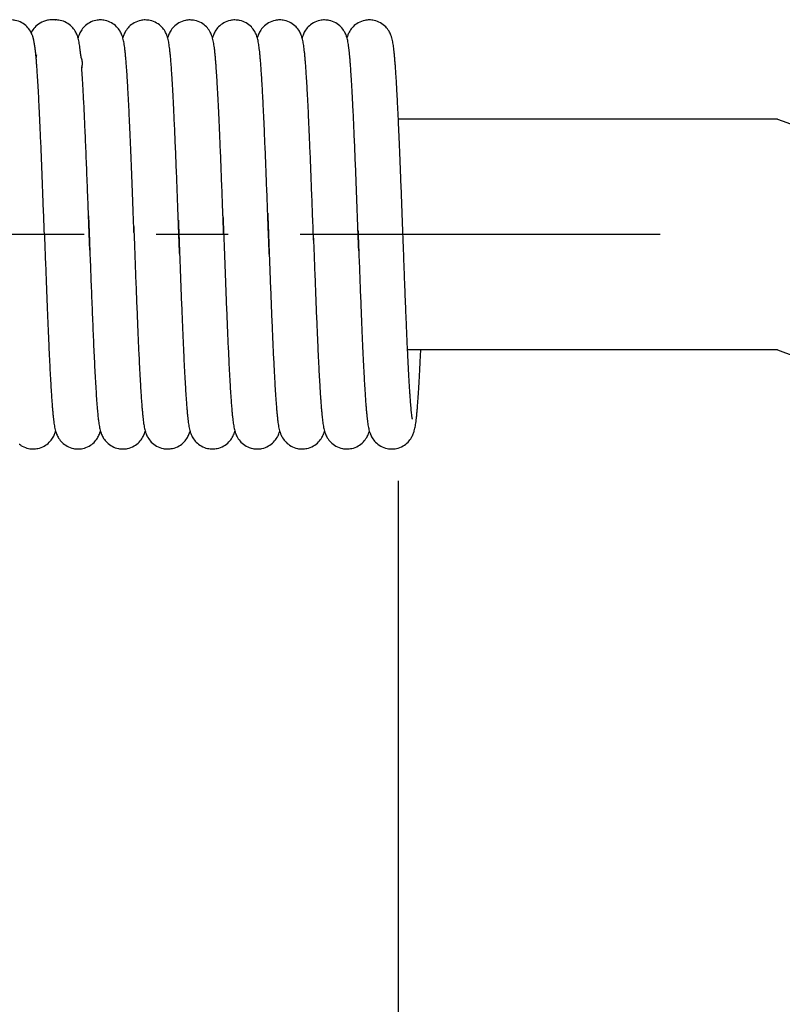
# Model space of a CAD drawing. Extents: x -12 to 408, y -12 to 285.
# Tile 5 of 7: x 248 to 260, y 181 to 196. Entities that reach past the tile are written whole.
import ezdxf

# ---------------------------------------------------------------- set-up
doc = ezdxf.new("R2010")
doc.units = 0
doc.header["$LTSCALE"] = 15
doc.header["$MEASUREMENT"] = 0
doc.header["$PDMODE"] = 3
doc.header["$PDSIZE"] = 0.3125
doc.linetypes.add('CENTER', pattern=[0.6, 0.375, -0.075, 0.075, -0.075])
doc.layers.get('0').update_dxf_attribs({"linetype": 'CONTINUOUS'})
doc.layers.get('Defpoints').update_dxf_attribs({"linetype": 'CONTINUOUS'})
doc.layers.add('CEN', color=3, linetype='CENTER')
doc.styles.get("Standard").update_dxf_attribs({"font": 'txt', "width": 0.8})
doc.dimstyles.get("Standard").update_dxf_attribs({"dimtxt": 3, "dimasz": 3, "dimexe": 0.5, "dimexo": 0.5, "dimgap": 1, "dimtad": 1, "dimdec": 1, "dimzin": 4, "dimdsep": 46, "dimtxsty": 'Standard', "dimcen": 3, "dimclrd": 3, "dimclre": 3, "dimclrt": 3, "dimadec": 0, "dimazin": 0, "dimtp": 0.01, "dimtm": 0.01, "dimtfac": 1, "dimtdec": 1, "dimtofl": 0, "dimtmove": 0, "dimatfit": 0, "dimldrblk": 'CLOSED', "dimfxl": 1, "dimtolj": 1, "dimtzin": 4, "dimarcsym": 0})

# ---------------------------------------------------------------- blocks, each defined once
blk = doc.blocks.new('*D6')
at = {"color": 3, "lineweight": -2, "transparency": 16777216}
for p, q in [((253.8992195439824, 189.0278330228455), (253.8992195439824, 165.2478196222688)), ((112.898297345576, 174.3487470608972), (112.898297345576, 165.2478196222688)), ((250.8992195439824, 165.7478196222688), (115.898297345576, 165.7478196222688))]:
    blk.add_line(p, q, dxfattribs=at)
at = {"color": 3, "transparency": 16777216}
for points in [[(115.898297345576, 166.2478196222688), (115.898297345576, 165.2478196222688), (112.898297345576, 165.7478196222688)], [(250.8992195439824, 166.2478196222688), (250.8992195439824, 165.2478196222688), (253.8992195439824, 165.7478196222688)]]:
    blk.add_solid(points, dxfattribs=at)
at = {"layer": 'Defpoints', "color": 0, "transparency": 16777216}
for p in [(253.8992195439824, 189.5278330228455), (112.898297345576, 174.8487470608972), (112.898297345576, 165.7478196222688)]:
    blk.add_point(p, dxfattribs=at)
at = {"color": 3, "transparency": 16777216, "insert": (183.3987584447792, 168.2478196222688), "char_height": 3, "attachment_point": 5}
blk.add_mtext('\\A1;156', dxfattribs=at)
blk = doc.blocks.new('_CLOSED')
at = {"color": 0, "linetype": 'ByBlock'}
for p, q in [((0, 0), (-1, 0.1666666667)), ((-1, 0.1666666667), (-1, -0.1666666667)), ((-1, -0.1666666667), (0, 0)), ((-1, 0), (0, 0))]:
    blk.add_line(p, q, dxfattribs=at)

msp = doc.modelspace()

# ---------------------------------------------------------------- linework, layer by layer
at = {"color": 7, "linetype": 'Continuous'}
for p, q in [((248.5475714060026, 196.2302114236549), (248.4968020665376, 196.2338457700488)), ((248.5475983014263, 196.2302075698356), (248.5488139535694, 196.2299810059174)), ((259.8265284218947, 194.6797435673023), (253.9026490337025, 194.6797435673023)), ((259.8265284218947, 191.0783549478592), (254.0461286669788, 191.0783549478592))]:
    msp.add_line(p, q, dxfattribs=at)
for points in [[(248.1533986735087, 196.0547816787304), (248.0992005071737, 196.1249901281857), (248.0177522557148, 196.1860212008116), (247.9163361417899, 196.2232335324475), (247.8468950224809, 196.2302785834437)], [(248.4969778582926, 196.233761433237), (248.4185727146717, 196.2251787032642), (248.3041743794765, 196.1794238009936), (248.2206192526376, 196.1116556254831), (248.1670559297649, 196.0402933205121)], [(248.9302883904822, 195.7684549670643), (248.9238953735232, 195.8183685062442), (248.9171075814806, 195.8628171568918), (248.9094158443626, 195.9037648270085), (248.8995271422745, 195.9448025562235), (248.8838960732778, 195.9924295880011), (248.8540931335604, 196.0540679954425), (248.7997694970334, 196.1246887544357), (248.7181521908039, 196.1859501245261), (248.6166071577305, 196.2232333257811), (248.5471649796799, 196.2302785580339)], [(249.2474637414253, 196.2302651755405), (249.1769869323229, 196.223019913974), (249.0764764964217, 196.1859501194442), (248.9975632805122, 196.1273876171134), (248.9440567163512, 196.0598856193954), (248.913240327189, 195.9987647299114), (248.897108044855, 195.9518958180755)], [(249.6357872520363, 195.7214816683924), (249.6297703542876, 195.7750488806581), (249.6235570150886, 195.8227008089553), (249.6168592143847, 195.8658738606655), (249.6091768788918, 195.9061648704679), (249.5992289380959, 195.9468476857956), (249.5834966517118, 195.9941487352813), (249.5538947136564, 196.0548554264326), (249.5005650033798, 196.1241572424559), (249.4204325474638, 196.1848415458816), (249.3191904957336, 196.2227517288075), (249.247434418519, 196.2302761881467)], [(249.94773475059, 196.2302649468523), (249.8773214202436, 196.2230333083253), (249.7743663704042, 196.1846358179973), (249.69370045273, 196.1232382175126), (249.6408499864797, 196.054142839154), (249.6119948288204, 195.9949701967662), (249.5974061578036, 195.9519927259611)], [(250.3359129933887, 195.7228534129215), (250.3299558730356, 195.775748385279), (250.3238017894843, 195.8228789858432), (250.3172392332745, 195.8652289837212), (250.3097926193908, 195.9045384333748), (250.3002446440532, 195.944157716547), (250.2853613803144, 195.9900183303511), (250.2574819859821, 196.0491855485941), (250.2056072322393, 196.1192225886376), (250.1254991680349, 196.1821289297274), (250.0223982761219, 196.2221170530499), (249.9477027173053, 196.2302728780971)], [(250.6480053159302, 196.2302620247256), (250.5753364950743, 196.2225575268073), (250.4727887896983, 196.1835994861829), (250.3931605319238, 196.1224082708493), (250.3405950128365, 196.0532557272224), (250.3114944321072, 195.993001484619), (250.2975721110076, 195.9516314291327)], [(251.0368577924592, 195.7164000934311), (251.0307852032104, 195.771090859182), (251.0245410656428, 195.8195457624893), (251.0178668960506, 195.8631182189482), (251.0101916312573, 195.9039273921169), (251.000273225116, 195.9450341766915), (250.984820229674, 195.9921343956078), (250.9561315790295, 196.051982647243), (250.9039135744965, 196.1212768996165), (250.8245412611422, 196.1828325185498), (250.7225853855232, 196.2221353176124), (250.6479732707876, 196.2302730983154)], [(251.3482750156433, 196.2302640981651), (251.2772272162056, 196.2229010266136), (251.1741819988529, 196.1842311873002), (251.0936732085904, 196.1226575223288), (251.0409647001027, 196.0534245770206), (251.0121870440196, 195.9940848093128), (250.9978961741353, 195.9518197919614)], [(251.7355130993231, 195.7316847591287), (251.7296983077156, 195.7822806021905), (251.7236798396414, 195.8275096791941), (251.7172519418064, 195.868301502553), (251.7099171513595, 195.9064910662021), (251.7004321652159, 195.9454355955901), (251.6855274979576, 195.9909976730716), (251.6575303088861, 196.0500399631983), (251.6054910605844, 196.1199128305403), (251.5252533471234, 196.1825799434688), (251.4222941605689, 196.2222584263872), (251.3482430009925, 196.2302735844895)], [(252.048545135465, 196.2302640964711), (251.9775239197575, 196.222906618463), (251.8742058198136, 196.1840931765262), (251.7935047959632, 196.1222068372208), (251.7408701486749, 196.0528060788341), (251.712286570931, 195.993648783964), (251.6981773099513, 195.9518581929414)], [(252.4356341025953, 195.7330680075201), (252.4298070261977, 195.7835860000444), (252.42375086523, 195.8288854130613), (252.4172620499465, 195.86979871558), (252.4098331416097, 195.9081365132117), (252.400184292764, 195.947292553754), (252.3849643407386, 195.9931557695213), (252.3564327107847, 196.0523905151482), (252.3040384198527, 196.1217069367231), (252.2240178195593, 196.183436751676), (252.1217876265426, 196.222427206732), (252.0485135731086, 196.2302744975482)], [(252.7488151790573, 196.2302639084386), (252.6776475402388, 196.2228759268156), (252.5743621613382, 196.1840293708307), (252.4937331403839, 196.1221639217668), (252.4411157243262, 196.0527645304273), (252.4125119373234, 195.9935343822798), (252.3984731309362, 195.9519470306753)], [(253.1366189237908, 195.726390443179), (253.1306765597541, 195.7787073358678), (253.1245345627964, 195.8253185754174), (253.1179695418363, 195.8672720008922), (253.1104921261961, 195.9063276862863), (253.1008515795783, 195.9458702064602), (253.0857460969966, 195.9918341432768), (253.0574603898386, 196.0510929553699), (253.0052825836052, 196.120695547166), (252.9252769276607, 196.1828749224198), (252.822724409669, 196.2222823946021), (252.7487832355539, 196.2302737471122)], [(253.4490848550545, 196.2302629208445), (253.3770244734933, 196.222687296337), (253.2751714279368, 196.1843316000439), (253.1958216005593, 196.1240232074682), (253.1429683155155, 196.0554314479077), (253.1133518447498, 195.9949878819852), (253.098700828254, 195.9518001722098)], [(254.1221028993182, 189.9947057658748), (254.1212950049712, 189.9986042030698), (254.1187346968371, 190.013302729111), (254.115310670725, 190.0365512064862), (254.1113882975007, 190.0673887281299), (254.1071460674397, 190.1053242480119), (254.1026796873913, 190.1500997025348), (254.0980447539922, 190.2015733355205), (254.093275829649, 190.25965971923), (254.0883956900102, 190.3242971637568), (254.0834201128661, 190.3954289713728), (254.0783605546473, 190.4729918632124), (254.0732264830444, 190.5568950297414), (254.0680248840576, 190.6470368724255), (254.0627583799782, 190.74335122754), (254.0574286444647, 190.8457594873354), (254.0520367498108, 190.954166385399), (254.046583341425, 191.0684576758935), (254.0410687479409, 191.1884981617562), (254.0354930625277, 191.3141299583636), (254.0298561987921, 191.4451709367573), (254.0241579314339, 191.5814133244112), (254.0183979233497, 191.7226224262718), (254.0125757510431, 191.8685354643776), (254.0066909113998, 192.0188605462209), (254.0007424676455, 192.1732854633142), (253.9947124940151, 192.3319155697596), (253.988559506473, 192.495468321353), (253.9822402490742, 192.6646927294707), (253.9757114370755, 192.8402880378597), (253.9689297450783, 193.0228619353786), (253.9618562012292, 193.2127642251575), (253.9545350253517, 193.4079433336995), (253.9470847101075, 193.6042752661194), (253.9396262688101, 193.7976363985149), (253.9322806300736, 193.9841202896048), (253.925165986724, 194.1602364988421), (253.9183274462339, 194.3246711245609), (253.9117298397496, 194.4782274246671), (253.9053337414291, 194.621818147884), (253.8990995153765, 194.7563281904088), (253.8929873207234, 194.8825849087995), (253.8869684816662, 195.0011147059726), (253.8810364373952, 195.1119803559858), (253.8751864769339, 195.2152316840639), (253.8694128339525, 195.3109581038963), (253.8637082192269, 195.3992872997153), (253.8580630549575, 195.4803855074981), (253.8524642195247, 195.5544602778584), (253.8468928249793, 195.6217672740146), (253.8413202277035, 195.6826239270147), (253.8356843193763, 195.7375825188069), (253.8299167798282, 195.7870427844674), (253.8239336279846, 195.8313367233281), (253.8175186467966, 195.8714186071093), (253.8101526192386, 195.909153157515), (253.8005420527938, 195.9479403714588), (253.7853198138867, 195.9936293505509), (253.7567405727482, 196.0527858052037), (253.7042656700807, 196.1220299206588), (253.624161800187, 196.1836605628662), (253.5219856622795, 196.2225009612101), (253.4490537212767, 196.2302748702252)], [(248.1888922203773, 195.9781143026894), (248.1833517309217, 195.9931366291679), (248.1533986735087, 196.0547816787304)], [(248.1670559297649, 196.0402933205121), (248.1633064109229, 196.0340106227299)], [(248.235689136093, 195.7164340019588), (248.2351637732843, 195.7211752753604), (248.2345992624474, 195.7261842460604), (248.2339870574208, 195.7315236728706), (248.2333185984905, 195.7372514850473), (248.2325853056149, 195.7434205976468), (248.2317785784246, 195.7500786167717), (248.2308898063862, 195.7572674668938), (248.2299103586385, 195.7650229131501), (248.2288316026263, 195.7733739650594), (248.2276449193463, 195.7823421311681), (248.2263417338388, 195.7919405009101), (248.2249135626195, 195.8021726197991), (248.2233520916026, 195.8130311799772), (248.2216492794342, 195.8244965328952), (248.2197974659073, 195.8365351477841), (248.2177895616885, 195.8490978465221), (248.2156192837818, 195.8621178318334), (248.2132789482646, 195.875522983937), (248.2107523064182, 195.8892704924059), (248.2080175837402, 195.903316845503), (248.2050543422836, 195.9175734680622), (248.2018425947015, 195.9319080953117), (248.1983626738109, 195.9461410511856), (248.1945956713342, 195.9600389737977), (248.1905230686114, 195.9733118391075), (248.1888937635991, 195.9781147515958)], [(248.2383253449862, 195.6911820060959), (248.2380253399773, 195.6942071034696), (248.2375690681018, 195.6987211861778), (248.2371153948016, 195.7031169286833), (248.2366564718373, 195.7074797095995), (248.236183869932, 195.7118929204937), (248.235689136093, 195.7164340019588)], [(248.2416303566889, 195.6564478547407), (248.2383257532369, 195.6911813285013)], [(248.2476481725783, 195.5873492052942), (248.2416303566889, 195.6564478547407)], [(248.2466850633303, 195.6874401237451), (248.2421698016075, 195.6425967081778)], [(248.9236691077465, 195.7629620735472), (248.9264534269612, 195.7540490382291), (248.9331372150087, 195.7276094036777)], [(248.9348462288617, 195.7278289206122), (248.9302883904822, 195.7684549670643)], [(248.9367473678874, 195.7101436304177), (248.9331426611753, 195.7276420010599)], [(248.9365677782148, 195.7113623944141), (248.9348462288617, 195.7278289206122)], [(248.93669384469, 195.7101325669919), (248.9365677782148, 195.7113623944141)], [(248.939877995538, 195.6944962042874), (248.9367473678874, 195.7101436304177)], [(248.9519705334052, 195.6301228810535), (248.9404098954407, 195.6917963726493), (248.939877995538, 195.6944962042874)], [(249.7680768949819, 193.002219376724), (249.7664718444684, 193.045397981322), (249.7590415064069, 193.2447297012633), (249.7517528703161, 193.4387411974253), (249.7445819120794, 193.6273436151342), (249.7375139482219, 193.8102653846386), (249.7305460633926, 193.9869919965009), (249.7236759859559, 194.1570612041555), (249.7169013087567, 194.320079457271), (249.7102194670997, 194.4757183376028), (249.7036276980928, 194.623710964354), (249.6971229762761, 194.7638484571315), (249.6907019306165, 194.8959765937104), (249.6843607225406, 195.0199927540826), (249.6780948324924, 195.1358433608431), (249.6718987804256, 195.243522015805), (249.665765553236, 195.3430699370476), (249.6596877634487, 195.4345485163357), (249.6536630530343, 195.5179651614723), (249.6476849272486, 195.5934166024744), (249.6417373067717, 195.6611291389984), (249.6357872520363, 195.7214816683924)], [(250.4646370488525, 193.1019710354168), (250.4626177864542, 193.1561744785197), (250.4553885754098, 193.3493924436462), (250.4480415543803, 193.5437829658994), (250.4405850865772, 193.7381715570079), (250.4330274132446, 193.9313358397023), (250.4253766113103, 194.1220201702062), (250.4176456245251, 194.3088305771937), (250.4098876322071, 194.4894669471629), (250.4021748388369, 194.6614187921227), (250.3945791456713, 194.8225347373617), (250.3871719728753, 194.9710905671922), (250.3800221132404, 195.1058690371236), (250.373149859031, 195.2269412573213), (250.3665266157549, 195.335364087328), (250.3601195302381, 195.4322082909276), (250.3538926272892, 195.5185001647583), (250.3478109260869, 195.5951431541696), (250.3418359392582, 195.662970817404), (250.3359129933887, 195.7228534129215)], [(251.1633263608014, 193.1444088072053), (251.1608451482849, 193.2109172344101), (251.1531817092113, 193.4151909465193), (251.145468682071, 193.6182875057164), (251.1377469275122, 193.818133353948), (251.1300571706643, 194.0127428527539), (251.1224399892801, 194.200272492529), (251.1149357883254, 194.3790697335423), (251.1075847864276, 194.5477140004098), (251.1004265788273, 194.7050567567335), (251.0934777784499, 194.850696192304), (251.0867203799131, 194.9850865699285), (251.0801328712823, 195.1087704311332), (251.0736927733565, 195.2222972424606), (251.0673761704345, 195.3262097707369), (251.0611568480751, 195.4210363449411), (251.0550091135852, 195.5072307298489), (251.0489227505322, 195.5849897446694), (251.042882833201, 195.6545729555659), (251.0368577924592, 195.7164000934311)], [(251.8611522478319, 193.2099242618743), (251.857626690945, 193.304149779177), (251.8502240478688, 193.500541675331), (251.842696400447, 193.6974938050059), (251.8351543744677, 193.8911418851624), (251.8277084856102, 194.0778466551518), (251.8204688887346, 194.2543257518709), (251.8135018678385, 194.4187611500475), (251.8067825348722, 194.5717315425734), (251.8002744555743, 194.7141096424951), (251.7939409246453, 194.846747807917), (251.7877448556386, 194.9704510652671), (251.7816553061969, 195.0858321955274), (251.7756623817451, 195.1930666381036), (251.7697595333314, 195.2922827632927), (251.7639387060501, 195.3836488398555), (251.7581896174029, 195.467372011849), (251.7524985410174, 195.543699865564), (251.7468461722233, 195.612926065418), (251.7412037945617, 195.6754028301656), (251.7355130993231, 195.7316847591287)], [(252.5758985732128, 192.8207111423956), (252.5687757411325, 193.0124765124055), (252.5610973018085, 193.2186238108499), (252.5534505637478, 193.4223793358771), (252.5458563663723, 193.6222668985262), (252.5383354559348, 193.8168907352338), (252.5309084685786, 194.0049623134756), (252.5235959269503, 194.1853238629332), (252.5164182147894, 194.3569679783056), (252.5093954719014, 194.5190551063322), (252.5025387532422, 194.6711145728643), (252.4958431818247, 194.8131475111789), (252.4893018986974, 194.9452672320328), (252.4829075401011, 195.0676509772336), (252.476652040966, 195.1805304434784), (252.470526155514, 195.2841869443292), (252.4645185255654, 195.378951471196), (252.4586166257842, 195.4651732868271), (252.4528044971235, 195.5432385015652), (252.4470604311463, 195.6135758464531), (252.4413530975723, 195.6766667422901), (252.4356341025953, 195.7330680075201)], [(253.2717473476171, 192.9397582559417), (253.2694382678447, 193.0019146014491), (253.2625088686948, 193.1880503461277), (253.2554466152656, 193.3765711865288), (253.248250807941, 193.5666512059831), (253.2409306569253, 193.7571283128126), (253.2334963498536, 193.9467580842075), (253.2259579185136, 194.1342591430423), (253.2183252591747, 194.3183283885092), (253.2106279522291, 194.4972070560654), (253.2029398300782, 194.6682689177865), (253.195340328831, 194.8291084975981), (253.1879083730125, 194.9777664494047), (253.1807220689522, 195.1127863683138), (253.1738247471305, 195.2338102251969), (253.1671904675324, 195.3418980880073), (253.1607829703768, 195.4382248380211), (253.1545625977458, 195.5239069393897), (253.1484906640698, 195.599919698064), (253.1425279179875, 195.6671183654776), (253.1366189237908, 195.726390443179)], [(248.2482307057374, 195.5802607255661), (248.2476481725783, 195.5873492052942)], [(248.3717292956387, 192.8893504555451), (248.3645012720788, 193.0838556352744), (248.3572442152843, 193.278327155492), (248.3499523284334, 193.472080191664), (248.3426449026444, 193.6637559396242), (248.3353411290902, 193.852025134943), (248.3280600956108, 194.0356135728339), (248.3208207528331, 194.2133264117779), (248.3136418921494, 194.3840705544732), (248.3065420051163, 194.5468767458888), (248.2995355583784, 194.7009947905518), (248.2926318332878, 194.8459097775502), (248.2858392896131, 194.98123650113), (248.2791656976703, 195.1067146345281), (248.2726178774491, 195.2222096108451), (248.2662008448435, 195.3277193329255), (248.2599099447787, 195.423475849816), (248.2537319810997, 195.5098677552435), (248.2482307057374, 195.5802607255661)], [(248.9519695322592, 195.6301227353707), (248.9526810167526, 195.6261030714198), (248.9540410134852, 195.6181716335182), (248.9555064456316, 195.609280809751), (248.9570874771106, 195.5993113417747), (248.958794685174, 195.5881298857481), (248.9606386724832, 195.5755904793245), (248.9626294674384, 195.5615379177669), (248.964777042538, 195.545803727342)], [(248.9563330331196, 195.4781744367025), (248.9557662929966, 195.4859812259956), (248.9549866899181, 195.4966149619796)], [(248.9563476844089, 195.4965266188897), (248.9557145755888, 195.4828231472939)], [(248.964777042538, 195.545803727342), (248.9579481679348, 195.5119374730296), (248.9563476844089, 195.4965266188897)], [(248.9576727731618, 195.4594635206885), (248.9563330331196, 195.4781744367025)], [(248.96108399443, 195.4101947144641), (248.9576727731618, 195.4594635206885)], [(248.9615697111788, 195.402990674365), (248.96108399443, 195.4101947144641)], [(248.9624355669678, 195.3900335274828), (248.9615697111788, 195.402990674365)], [(249.0615150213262, 193.1712659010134), (249.0564966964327, 193.3054822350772), (249.0479934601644, 193.5308465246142), (249.0394675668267, 193.7530801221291), (249.0309827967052, 193.969250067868), (249.0226027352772, 194.1766447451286), (249.0143891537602, 194.3729031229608), (249.0063726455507, 194.5567389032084), (248.9985555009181, 194.727762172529), (248.9909384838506, 194.88578706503), (248.9835216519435, 195.0307942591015), (248.9763031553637, 195.162933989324), (248.9692772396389, 195.2825325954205), (248.9624355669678, 195.3900335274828)], [(251.8611466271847, 193.2099240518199), (251.8612755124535, 193.2064759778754), (251.8615535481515, 193.1990360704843)], [(251.8615587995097, 193.1990362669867), (251.8611522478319, 193.2099242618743)], [(251.8615535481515, 193.1990360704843), (251.8675336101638, 193.0385928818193)], [(251.8675349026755, 193.0385929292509), (251.8647950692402, 193.1122308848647), (251.8615587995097, 193.1990362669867)], [(249.061510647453, 193.1712657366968), (249.0625067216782, 193.1445699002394), (249.0632915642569, 193.1235196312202)], [(249.0632946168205, 193.1235197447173), (249.0615150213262, 193.1712659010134)], [(249.0632915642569, 193.1235196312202), (249.0686104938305, 192.9805777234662)], [(249.0686110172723, 192.9805777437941), (249.0649133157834, 193.0800386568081), (249.0632946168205, 193.1235197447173)], [(250.4646345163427, 193.1019709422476), (250.4647170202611, 193.0997560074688), (250.4653427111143, 193.0829545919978)], [(250.4653448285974, 193.0829546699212), (250.4646370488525, 193.1019710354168)], [(250.4653427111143, 193.0829545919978), (250.4723101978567, 192.8955200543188), (250.4730248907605, 192.8762750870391)], [(250.4730248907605, 192.8762750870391), (250.4697219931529, 192.9652085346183), (250.4653448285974, 193.0829546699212)], [(251.1633227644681, 193.1444086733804), (251.1635652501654, 193.1379063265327), (251.164872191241, 193.1028389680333)], [(251.1648747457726, 193.1028390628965), (251.1633263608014, 193.1444088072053)], [(251.164872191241, 193.1028389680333), (251.1700323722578, 192.9641119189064)], [(251.1700327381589, 192.9641119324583), (251.1684180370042, 193.0075709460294), (251.1648747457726, 193.1028390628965)], [(251.8675336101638, 193.0385928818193), (251.8680062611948, 193.0258846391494), (251.8698101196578, 192.9773596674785)], [(251.8698106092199, 192.9773596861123), (251.8675349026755, 193.0385929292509)], [(248.3717292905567, 192.8893504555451), (248.3790197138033, 192.6931299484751), (248.3863922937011, 192.4954562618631), (248.393772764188, 192.2991966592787), (248.4011118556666, 192.1064996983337), (248.4083449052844, 191.9198017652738), (248.4154206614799, 191.7410074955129), (248.422337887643, 191.570586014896), (248.4291069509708, 191.4086254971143), (248.4357383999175, 191.255145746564), (248.4422429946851, 191.110111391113), (248.448631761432, 190.9734436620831), (248.4549160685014, 190.8450306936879), (248.461107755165, 190.7247363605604), (248.4672193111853, 190.6124075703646), (248.4732641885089, 190.5078798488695), (248.4792572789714, 190.4109809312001), (248.48521572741, 190.3215317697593), (248.4911610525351, 190.2393342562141), (248.4971150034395, 190.1642471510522), (248.503081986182, 190.0963712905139), (248.5090805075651, 190.0356269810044)], [(249.0686104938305, 192.9805777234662), (249.0696638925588, 192.9522273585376), (249.0733586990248, 192.8527446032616)], [(249.0733587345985, 192.8527446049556), (249.0731792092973, 192.8575785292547), (249.0686110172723, 192.9805777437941)], [(249.768076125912, 193.0022193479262), (249.7681986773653, 192.9989225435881), (249.7715708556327, 192.9081574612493)], [(249.7715708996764, 192.9081574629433), (249.7680768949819, 193.002219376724)], [(249.7715708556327, 192.9081574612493), (249.7755183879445, 192.8018639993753), (249.7829432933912, 192.6022633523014), (249.790457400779, 192.4014621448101), (249.7980448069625, 192.2008480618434), (249.8056895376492, 192.0018358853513), (249.8133613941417, 191.8061997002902), (249.8210053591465, 191.6162563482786), (249.8285640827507, 191.4341906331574), (249.8359804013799, 191.2619252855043), (249.8431973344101, 191.1010695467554), (249.8501699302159, 190.9526380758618), (249.8569066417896, 190.8162808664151), (249.8634313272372, 190.6912824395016), (249.8697685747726, 190.5769236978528), (249.8759440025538, 190.4724996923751), (249.8819823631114, 190.3773688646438), (249.8879013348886, 190.2910454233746), (249.8937199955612, 190.2130552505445), (249.8994632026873, 190.1428951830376)], [(250.4730248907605, 192.8762750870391), (250.4772523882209, 192.7624573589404)], [(250.4772530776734, 192.7624573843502), (250.4767024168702, 192.7772735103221), (250.4730248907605, 192.8762750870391)], [(251.1700323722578, 192.9641119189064), (251.170115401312, 192.961877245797), (251.1732083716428, 192.8786051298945)], [(251.1732083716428, 192.8786051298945), (251.1700327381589, 192.9641119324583)], [(251.1732083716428, 192.8786051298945), (251.1768007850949, 192.7818793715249), (251.1836325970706, 192.5982592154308), (251.1906220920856, 192.4114495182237), (251.1977805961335, 192.2219823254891), (251.2051181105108, 192.0305394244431), (251.2126031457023, 191.8389789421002), (251.2201572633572, 191.650339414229), (251.2276996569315, 191.4675474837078), (251.2351496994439, 191.293253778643), (251.2424269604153, 191.1297489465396), (251.2494721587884, 190.9784612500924), (251.256292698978, 190.8391245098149), (251.2629096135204, 190.7111314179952), (251.2693446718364, 190.5938559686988), (251.2756206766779, 190.486670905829), (251.2817619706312, 190.3889604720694), (251.2877930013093, 190.300160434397), (251.2937289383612, 190.2198869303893), (251.2995862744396, 190.1477584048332), (251.3053912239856, 190.0833119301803), (251.3111870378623, 190.0259827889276)], [(251.8698101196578, 192.9773596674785), (251.8748799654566, 192.8408633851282), (251.8762961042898, 192.8027338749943)], [(251.8762964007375, 192.8027338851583), (251.8716810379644, 192.927003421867), (251.8698106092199, 192.9773596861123)], [(253.2717471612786, 192.9397582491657), (253.2719208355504, 192.9350827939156), (253.2766801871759, 192.8069320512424)], [(253.2766804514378, 192.8069320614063), (253.2762407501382, 192.818768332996), (253.2717473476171, 192.9397582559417)], [(249.0733586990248, 192.8527446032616), (249.076963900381, 192.7556884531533), (249.0800877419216, 192.6716812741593)], [(249.0800899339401, 192.6716813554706), (249.0733587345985, 192.8527446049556)], [(250.4772523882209, 192.7624573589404), (250.4798917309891, 192.691463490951), (250.4826914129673, 192.6162649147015)], [(250.4826949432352, 192.6162650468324), (250.4772530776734, 192.7624573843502)], [(251.8762961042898, 192.8027338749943), (251.8789559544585, 192.7311503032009)], [(251.8789570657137, 192.7311503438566), (251.8783185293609, 192.7483229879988), (251.8762964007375, 192.8027338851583)], [(251.8789559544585, 192.7311503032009), (251.8819054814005, 192.6518627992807), (251.884372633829, 192.5856553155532)], [(251.8843770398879, 192.5856554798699), (251.8789570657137, 192.7311503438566)], [(252.5758984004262, 192.8207111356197), (252.5771341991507, 192.7874407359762)], [(252.5771346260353, 192.7874407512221), (252.5764649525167, 192.8054647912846), (252.5758985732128, 192.8207111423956)], [(252.5771341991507, 192.7874407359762), (252.5831362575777, 192.6260657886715), (252.5906533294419, 192.4249962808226), (252.5982238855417, 192.2245265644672), (252.6058074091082, 192.0266793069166), (252.613343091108, 191.833921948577), (252.6207693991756, 191.6485640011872), (252.6280249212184, 191.4726677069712), (252.6350500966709, 191.3079539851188), (252.6418278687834, 191.1548736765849), (252.6483848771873, 191.012761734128), (252.6547500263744, 190.8808966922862), (252.6609526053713, 190.7585724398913), (252.6670223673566, 190.6451190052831), (252.6729820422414, 190.5400498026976), (252.678841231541, 190.4431336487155), (252.6846096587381, 190.3541328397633), (252.69029942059, 190.2727764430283), (252.6959262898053, 190.1987591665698), (252.7015119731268, 190.1317357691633), (252.7070882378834, 190.0713080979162), (252.7127202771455, 190.0168588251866)], [(253.2766801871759, 192.8069320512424), (253.279445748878, 192.7325013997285), (253.2817046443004, 192.671766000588)], [(253.281706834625, 192.6717660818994), (253.2766804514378, 192.8069320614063)], [(249.0800877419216, 192.6716812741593), (249.0815589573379, 192.632166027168)], [(249.0815620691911, 192.632166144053), (249.0812301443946, 192.6410719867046), (249.0800899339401, 192.6716813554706)], [(249.0815589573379, 192.632166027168), (249.0844197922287, 192.5554503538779), (249.0920445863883, 192.3521223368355), (249.099846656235, 192.1465639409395), (249.1078279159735, 191.9399365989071), (249.1159899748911, 191.7335392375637), (249.1243347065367, 191.5287929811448), (249.132864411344, 191.3272360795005), (249.1415820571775, 191.1305154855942), (249.1504918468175, 190.9403717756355), (249.1596017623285, 190.7585877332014), (249.1689198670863, 190.587068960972), (249.1784592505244, 190.4277471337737), (249.1882467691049, 190.2824713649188), (249.1983417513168, 190.1528647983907), (249.2072458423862, 190.0560758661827)], [(250.4826914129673, 192.6162649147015), (250.483958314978, 192.5822854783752)], [(250.48396282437, 192.5822856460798), (250.4835636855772, 192.5929785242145), (250.4826949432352, 192.6162650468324)], [(250.483958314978, 192.5822854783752), (250.4874212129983, 192.4896078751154), (250.4948798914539, 192.2913425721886), (250.5022636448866, 192.0976000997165), (250.5095687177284, 191.9092341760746), (250.5167914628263, 191.7270216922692), (250.5239283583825, 191.551658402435), (250.5309760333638, 191.3837555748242), (250.5379313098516, 191.2238376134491), (250.544791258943, 191.0723405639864), (250.5515532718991, 190.9296114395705), (250.5582151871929, 190.795908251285), (250.5647755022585, 190.6713996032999), (250.5712351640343, 190.5561395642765), (250.5775978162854, 190.4500801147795), (250.583869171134, 190.3530995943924), (250.5900581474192, 190.2650016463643), (250.5961788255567, 190.1855113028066), (250.6022539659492, 190.1142649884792), (250.6083396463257, 190.0506130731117)], [(251.884372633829, 192.5856553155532), (251.8850075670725, 192.5686374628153)], [(251.8850125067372, 192.5686376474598), (251.8847471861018, 192.5757417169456), (251.8843770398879, 192.5856554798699)], [(251.8850075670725, 192.5686374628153), (251.8890910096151, 192.4594459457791), (251.8964240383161, 192.2648280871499), (251.9038687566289, 192.0699112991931), (251.9113882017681, 191.8766420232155), (251.9189455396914, 191.6869285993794), (251.9265041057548, 191.5025917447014), (251.934027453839, 191.3253168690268), (251.941479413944, 191.1566104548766), (251.9488241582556, 190.9977625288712), (251.9560262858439, 190.8498169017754), (251.9630513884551, 190.7135418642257), (251.9698880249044, 190.5890373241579), (251.9765577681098, 190.4757088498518), (251.9830867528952, 190.3729120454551), (251.9895044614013, 190.2800105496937), (251.9958459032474, 190.1963778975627), (252.0021596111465, 190.1213452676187), (252.0085061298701, 190.0542973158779)], [(253.2817046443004, 192.671766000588), (253.2835297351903, 192.6227517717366)], [(253.2835330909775, 192.6227518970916), (253.2829222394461, 192.639138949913), (253.281706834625, 192.6717660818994)], [(253.2835297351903, 192.6227517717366), (253.2870141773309, 192.5293671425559), (253.2946121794, 192.327003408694), (253.3022259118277, 192.1267336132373), (253.3098373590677, 191.9299685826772), (253.3174073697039, 191.7385951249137), (253.3248903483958, 191.5545172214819), (253.3322408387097, 191.3794302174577), (253.3394135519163, 191.2147788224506), (253.3463706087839, 191.0615705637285), (253.353114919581, 190.919709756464), (253.3596638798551, 190.7887191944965), (253.3660354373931, 190.6680893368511), (253.3722482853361, 190.557294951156), (253.3783221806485, 190.4558077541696), (253.3842764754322, 190.3631353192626), (253.3901252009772, 190.2788945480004), (253.3958843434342, 190.2026928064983), (253.401575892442, 190.1340934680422), (253.4072319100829, 190.0726052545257), (253.41290974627, 190.0175910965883)], [(253.799188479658, 189.5278244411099), (253.8728601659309, 189.5357574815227), (253.9750823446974, 189.5748825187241), (254.054958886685, 189.6366456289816), (254.1072794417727, 189.7060010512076), (254.1358056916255, 189.7653709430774), (254.1510605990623, 189.811524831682), (254.1607852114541, 189.8512482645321), (254.1683145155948, 189.8904778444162), (254.1749118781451, 189.9325863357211), (254.1810683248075, 189.9792825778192), (254.1870472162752, 190.0319273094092), (254.1930203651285, 190.0919118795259), (254.1990860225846, 190.1604459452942), (254.2053106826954, 190.2387126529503), (254.2117334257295, 190.3277579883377), (254.2183630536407, 190.4282771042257), (254.2252006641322, 190.5407999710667), (254.2322454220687, 190.6657380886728), (254.2395041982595, 190.8035496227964), (254.2469864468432, 190.9546657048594), (254.2528156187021, 191.0783532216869)], [(249.8994632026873, 190.1428951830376), (249.9051655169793, 190.0800232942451)], [(248.5090805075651, 190.0356269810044), (248.515162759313, 189.9816485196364), (248.5214488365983, 189.9336929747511), (248.5282079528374, 189.8904563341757), (248.5360724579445, 189.8496761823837), (248.5466156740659, 189.8074395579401), (248.5635393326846, 189.7582655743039), (248.594603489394, 189.697112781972), (248.647884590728, 189.630261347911), (248.7260352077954, 189.5723162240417), (248.8260461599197, 189.5352470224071), (248.8973287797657, 189.5278343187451)], [(249.2072377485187, 190.056163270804), (249.2115096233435, 190.0155946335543), (249.2139841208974, 189.9938129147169)], [(249.2139841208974, 189.9938129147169), (249.2175836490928, 189.9643616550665), (249.2238250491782, 189.9193312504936), (249.2305559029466, 189.8787576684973), (249.2384126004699, 189.8403965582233), (249.2488896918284, 189.800633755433), (249.2657719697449, 189.7535329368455), (249.2969632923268, 189.6937915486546), (249.3511556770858, 189.6273459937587), (249.4307063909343, 189.5699410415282), (249.5305144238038, 189.5343907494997), (249.5975974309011, 189.5278287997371)], [(249.9051655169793, 190.0800232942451), (249.9108836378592, 190.0237906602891)], [(249.9108836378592, 190.0237906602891), (249.9167205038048, 189.9733532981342)], [(249.9167205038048, 189.9733532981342), (249.9227667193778, 189.9282920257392), (249.9292324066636, 189.8876655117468), (249.9366295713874, 189.8495972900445), (249.9462397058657, 189.8106626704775), (249.9614323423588, 189.7649095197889), (249.9899241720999, 189.7057538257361), (250.0424828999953, 189.6362494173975), (250.123191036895, 189.57419621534), (250.2266316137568, 189.5352374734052), (250.2978702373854, 189.52783472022)], [(250.6083396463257, 190.0506130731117), (250.6145152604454, 189.9938932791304), (250.6208543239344, 189.943737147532), (250.6275557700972, 189.8991209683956), (250.6351177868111, 189.858032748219), (250.6448468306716, 189.816706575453), (250.6604851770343, 189.7680727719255), (250.6909148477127, 189.7045298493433), (250.7445506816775, 189.6344064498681), (250.8225271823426, 189.5747233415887), (250.922668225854, 189.5361537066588), (250.9981401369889, 189.5278400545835)], [(251.3111870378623, 190.0259827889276), (251.3170678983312, 189.9749073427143), (251.3231611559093, 189.9292941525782), (251.3296720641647, 189.8882404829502), (251.337109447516, 189.849875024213), (251.3467528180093, 189.8107584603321), (251.3619712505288, 189.7649123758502), (251.3904887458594, 189.7057119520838), (251.4430482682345, 189.6362232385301), (251.5237117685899, 189.5742070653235), (251.627114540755, 189.5352494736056), (251.6984102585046, 189.5278347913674)], [(252.0085061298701, 190.0542973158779), (252.014914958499, 189.9950949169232), (252.0214738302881, 189.9431585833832), (252.0284132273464, 189.8972087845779), (252.0363082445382, 189.8549030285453), (252.0466724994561, 189.8120115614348), (252.0634046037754, 189.7619538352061), (252.0939368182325, 189.7003912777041), (252.1469365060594, 189.6325426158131), (252.2250604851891, 189.5736026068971), (252.3256400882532, 189.5356208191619), (252.3986796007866, 189.527836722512)], [(252.7127202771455, 190.0168588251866), (252.7184872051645, 189.967873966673)], [(252.7184872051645, 189.967873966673), (252.7244758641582, 189.9240072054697), (252.7309092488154, 189.884280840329), (252.7383233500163, 189.8467902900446), (252.7480532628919, 189.8080758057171), (252.7635702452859, 189.7622167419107), (252.7926464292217, 189.7029794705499), (252.8456421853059, 189.6341203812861), (252.9262222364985, 189.5731065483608), (253.0288781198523, 189.5349944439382), (253.0989495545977, 189.5278330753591)], [(253.41290974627, 190.0175910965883), (253.4187088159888, 189.9682570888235)], [(253.4187088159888, 189.9682570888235), (253.4247229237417, 189.9241622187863), (253.4311756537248, 189.8843011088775), (253.4386041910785, 189.846741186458), (253.4483444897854, 189.8080016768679), (253.4638688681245, 189.7621446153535), (253.4929573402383, 189.7029110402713), (253.5459646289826, 189.6340671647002), (253.6265471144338, 189.5730761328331), (253.7291869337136, 189.5349864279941), (253.7992195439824, 189.5278330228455)], [(248.1970293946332, 189.5278251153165), (248.2716517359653, 189.5359657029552), (248.3709256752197, 189.5737576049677), (248.448246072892, 189.6320165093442), (248.5008835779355, 189.6989380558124), (248.5315029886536, 189.7599518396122), (248.547289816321, 189.8058731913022)], [(248.8972996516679, 189.5278240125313), (248.9708788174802, 189.5357376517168), (249.0702679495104, 189.5732405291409), (249.1480217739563, 189.631524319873), (249.2008297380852, 189.6984118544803), (249.2313934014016, 189.7590130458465), (249.2475694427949, 189.8059053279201)], [(249.5975684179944, 189.5278240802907), (249.6708754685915, 189.5356784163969), (249.7733621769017, 189.5748257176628), (249.8535447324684, 189.6368591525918), (249.9058624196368, 189.7063483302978), (249.9342123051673, 189.7654397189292), (249.9479155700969, 189.806168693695)], [(250.2978378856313, 189.5278253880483), (250.3723257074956, 189.5359357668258), (250.4752107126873, 189.5757262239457), (250.5552484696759, 189.6383561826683), (250.6072268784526, 189.7082346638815), (250.6352634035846, 189.7674691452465), (250.6483249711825, 189.806650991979)], [(250.9981080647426, 189.5278260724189), (251.0733279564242, 189.5360975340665), (251.1753438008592, 189.5756476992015), (251.2545513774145, 189.6373444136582), (251.3066437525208, 189.7067621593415), (251.3352725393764, 189.7667880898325), (251.3485049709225, 189.8063409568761)], [(251.6983784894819, 189.5278241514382), (251.7717674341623, 189.5356961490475), (251.874099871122, 189.5747847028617), (251.9541496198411, 189.6366464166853), (252.0064940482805, 189.7060431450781), (252.034950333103, 189.7652541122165), (252.048763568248, 189.8062996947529)], [(252.3986481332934, 189.5278259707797), (252.4737773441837, 189.5360774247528), (252.5757426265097, 189.5755668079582), (252.6549464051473, 189.6371934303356), (252.7070687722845, 189.7065648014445), (252.735736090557, 189.7665890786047), (252.7489897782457, 189.8061504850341)], [(253.0989180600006, 189.5278252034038), (253.173253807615, 189.5359024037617), (253.2759392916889, 189.5755248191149), (253.3558972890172, 189.63790403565), (253.4079626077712, 189.7076386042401), (253.4361435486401, 189.7669469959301), (253.4492419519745, 189.8060880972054)], [(247.9768199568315, 189.6046105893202), (247.9870204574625, 189.596903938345)], [(247.9870204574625, 189.596903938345), (248.0261618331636, 189.5720989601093), (248.1261914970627, 189.535159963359), (248.197058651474, 189.5278337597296)]]:
    msp.add_spline(points, degree=3, dxfattribs=at)
for points, knots in [([(259.8265284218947, 194.6797435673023), (271.6245709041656, 190.5048831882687), (285.8426140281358, 185.4736803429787), (293.8009586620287, 171.1880680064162), (294.9271422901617, 168.6119252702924)], [0, 0, 0, 0, 36.37720383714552, 43.83885323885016, 43.83885323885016, 43.83885323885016, 43.83885323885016]), ([(259.8265284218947, 191.0783549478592), (271.1989942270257, 186.8589327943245), (283.6879785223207, 182.2252589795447), (290.4150673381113, 169.9733213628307), (290.9649368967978, 168.8329424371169)], [0, 0, 0, 0, 34.9410601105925, 38.37148059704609, 38.37148059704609, 38.37148059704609, 38.37148059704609])]:
    msp.add_open_spline(points, degree=3, knots=knots)
at = {"layer": 'CEN'}
msp.add_line((257.9912138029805, 192.8790492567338), (110.0865782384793, 192.8790492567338), dxfattribs=at)

# ---------------------------------------------------------------- dimensions: what is measured, and where the dimension line sits
dim = msp.add_linear_dim(base=(112.898297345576, 165.7478196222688), p1=(253.8992195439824, 189.5278330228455), p2=(112.898297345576, 174.8487470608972), text='156', dimstyle='Standard')
dim.commit()
dim.dimension.update_dxf_attribs({"geometry": '*D6', "text_midpoint": (183.3987584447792, 168.2478196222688)})

doc.saveas('drawing.dxf')
